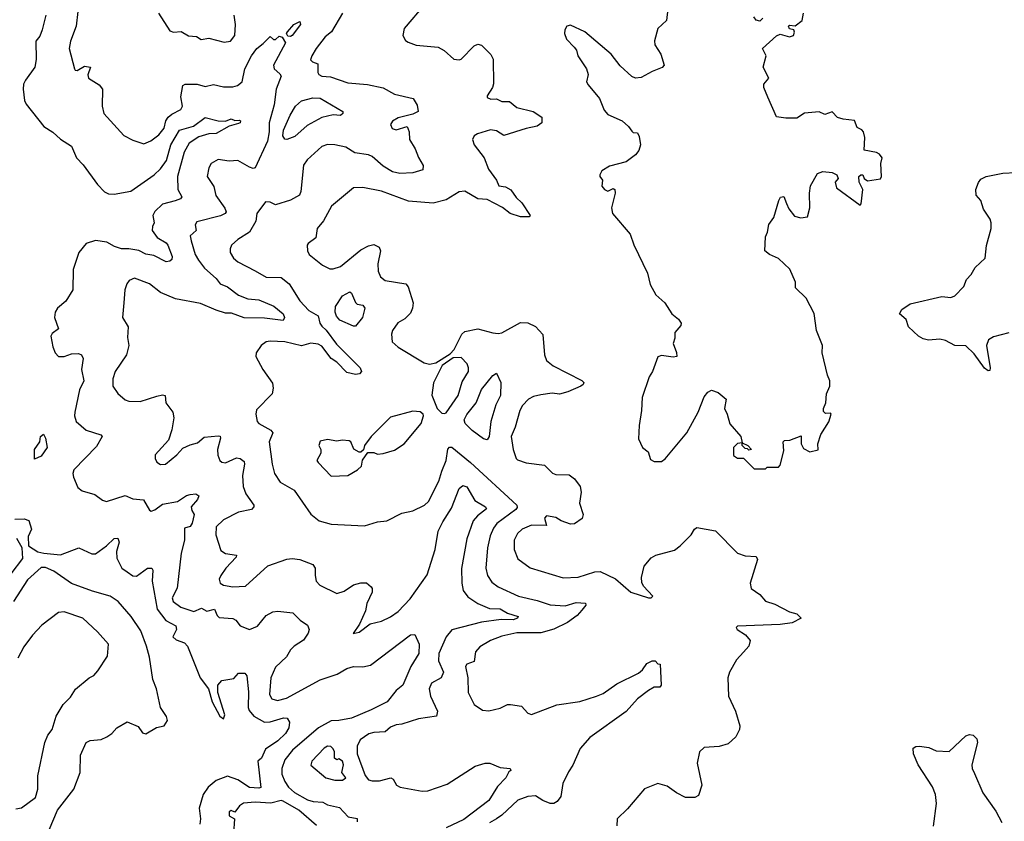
# Model space of a CAD drawing. Extents: x 1839239 to 1929705, y 762242 to 910352.
# Tile 229 of 256: x 1877016 to 1882322, y 834821 to 839140. Entities that reach past the tile are written whole.
import ezdxf

# ---------------------------------------------------------------- set-up
doc = ezdxf.new("R2010")
doc.units = 0

msp = doc.modelspace()

# ---------------------------------------------------------------- linework, layer by layer
at = {"layer": '0CON10XD'}
for points in [[(1879201.9, 839225), (1879088.3, 839091.7), (1879080, 839055), (1879095, 839027.5), (1879109.3, 839019.3), (1879152.3, 839002.3), (1879271.4, 838991.4)], [(1880514, 839245), (1880502, 839135), (1880455, 839092.9), (1880436.4, 839026.4), (1880438.9, 839005), (1880471.6, 838955), (1880490, 838895), (1880478.3, 838881.7), (1880425, 838861.1), (1880365, 838828.6), (1880335, 838824.2), (1880315, 838834), (1880252.1, 838892.1), (1880203.8, 838955), (1880061.4, 839075), (1879985, 839110.9), (1879964.6, 839105.4), (1879954.2, 839085), (1879952.5, 839065), (1879962, 839035), (1880005, 838992.5), (1880015.9, 838975.9), (1880023.3, 838945), (1880071.2, 838875), (1880078.8, 838845), (1880071.2, 838805), (1880078.8, 838788.8), (1880141.2, 838715), (1880165, 838652.5), (1880185, 838630), (1880262.5, 838595), (1880297.5, 838565), (1880315, 838540), (1880323, 838533), (1880345, 838530), (1880355, 838510), (1880362, 838465), (1880352, 838435), (1880335, 838411.2), (1880285, 838373.8), (1880195, 838351.2), (1880153.3, 838325), (1880142.5, 838305), (1880142.5, 838295), (1880156.7, 838275), (1880153, 838243), (1880167.5, 838225), (1880185, 838216.7), (1880215, 838230), (1880222.5, 838225), (1880225.8, 838205), (1880206, 838126), (1880211.2, 838095), (1880306, 837985), (1880325, 837927.5), (1880400, 837775), (1880414.1, 837714.1), (1880445, 837657.5), (1880492.5, 837615), (1880530, 837555), (1880566.4, 837526.4), (1880580, 837505), (1880578.3, 837491.7), (1880547.5, 837455), (1880547.5, 837425), (1880537.5, 837395), (1880556.4, 837346.4), (1880557.5, 837325), (1880537.7, 837322.3), (1880475, 837330.8), (1880455, 837323.3), (1880425.8, 837245), (1880407.5, 837215), (1880371.4, 837105), (1880367.5, 837035), (1880353.9, 836953.9), (1880351.7, 836881.7), (1880372.5, 836835), (1880402.5, 836812.5), (1880415, 836770), (1880435, 836760), (1880475, 836760), (1880495, 836773.8), (1880612, 836915), (1880672, 837025), (1880705, 837107.5), (1880725, 837133.3), (1880745, 837143.3), (1880780.7, 837130.7), (1880822.5, 837095), (1880813.8, 837045), (1880828.8, 837015), (1880842.3, 836962.3), (1880902.5, 836895), (1880910, 836860), (1880940, 836845), (1880960, 836825), (1880945, 836820), (1880938.3, 836828.3), (1880925, 836830), (1880910, 836845), (1880910, 836860), (1880885, 836857.5), (1880862.5, 836835), (1880862.7, 836792.7), (1880885, 836778), (1880917, 836777), (1880975, 836720), (1881035, 836720)], [(1877330, 839185), (1877321.1, 839105), (1877290.6, 839025), (1877283.1, 838985), (1877311.2, 838875), (1877315, 838867.5), (1877325, 838866.7), (1877365, 838889.2), (1877396.7, 838885), (1877383, 838843), (1877387.5, 838825), (1877445, 838788.8), (1877462.5, 838765), (1877460, 838675), (1877468.8, 838635), (1877576.6, 838516.6), (1877625, 838490.8), (1877685, 838471.2), (1877723.2, 838486.8), (1877765, 838520), (1877794.6, 838555), (1877803.6, 838595), (1877815.2, 838614.8), (1877835, 838631.3), (1877884.7, 838655.3), (1877892.7, 838675), (1877884.6, 838725), (1877895, 838785.8), (1877907.5, 838792.5), (1877972.5, 838792.5), (1878015, 838780.4), (1878060.2, 838790.2), (1878115, 838779.1), (1878165, 838777.9), (1878189.2, 838785), (1878215.4, 838805), (1878229.8, 838875), (1878264.7, 838945), (1878294.7, 838985), (1878328.9, 839011.1), (1878365, 839050), (1878384.2, 839034.2), (1878395, 839033.3), (1878415, 839051.2), (1878430, 839045), (1878448.6, 839015), (1878383.2, 838895), (1878387.6, 838875), (1878418.8, 838848.8), (1878424.8, 838835), (1878397.8, 838765), (1878387.8, 838682.2), (1878360.8, 838585), (1878361.2, 838535), (1878352.1, 838485), (1878285, 838342.5), (1878275, 838339.1), (1878255, 838346.1), (1878192, 838382), (1878145, 838378.1), (1878085, 838386.9), (1878048, 838365), (1878035, 838342.5), (1878025.7, 838295), (1878061.4, 838241.4), (1878072.9, 838192.9), (1878121.2, 838125), (1878128.9, 838105), (1878122.9, 838095), (1878097.6, 838082.4), (1877969.7, 838050.3), (1877960.8, 838035), (1877967.5, 838005), (1877934.5, 837975.5), (1877939.4, 837949.4)], [(1877764, 839175), (1877825, 839080), (1877845, 839072.5), (1877885.9, 839075.9), (1877925, 839052.5), (1877968.8, 839048.8), (1877993.9, 839033.9), (1878035, 839040), (1878118.3, 839018.3), (1878152.5, 839025), (1878176, 839055), (1878179.1, 839115), (1878172.5, 839165)], [(1878754.8, 839175.2), (1878696.6, 839075), (1878662.5, 839047.5), (1878614.6, 838985), (1878589.5, 838945), (1878583, 838923), (1878593.1, 838913.1), (1878622.3, 838902.3), (1878623.5, 838855), (1878628.1, 838845), (1878645, 838835.4), (1878691.4, 838831.4), (1878785, 838799.6), (1878890.2, 838790.2), (1878975, 838773.3), (1879035, 838739.5), (1879136.7, 838715), (1879158.8, 838678.8), (1879163.8, 838645), (1879135, 838630.9), (1879055, 838611.9), (1879025, 838594.2), (1879014.4, 838575), (1879023.8, 838553.8), (1879045, 838546.9), (1879105, 838563.8), (1879114.4, 838535), (1879117.5, 838495), (1879147.5, 838445), (1879165, 838397.5), (1879190.8, 838355), (1879188, 838332), (1879134.5, 838315.5), (1879065, 838311.1), (1879025, 838320), (1878975, 838351.3), (1878915, 838403.5), (1878895, 838412.5), (1878822.7, 838422.7), (1878773.3, 838453.3), (1878715, 838465.8), (1878675, 838467.5), (1878645, 838456.5), (1878565.4, 838384.6), (1878545, 838356.2), (1878531.5, 838215), (1878524.3, 838195), (1878475, 838167.7), (1878395, 838142.5), (1878365, 838157.5), (1878341.2, 838158.8), (1878294.1, 838095.9), (1878288.9, 838055), (1878254.2, 837995), (1878190.8, 837955), (1878156.9, 837925), (1878149.4, 837905), (1878150.6, 837885), (1878167.5, 837855), (1878192, 837835), (1878285, 837786.9), (1878345, 837752.7), (1878425, 837750.4), (1878467.5, 837717.5), (1878525.7, 837625), (1878575, 837573.5), (1878624, 837544), (1878633.2, 837505), (1878645, 837488.1), (1878667.5, 837467.5), (1878722.5, 837392.5), (1878850, 837265), (1878858.9, 837245), (1878847.2, 837232.8), (1878825, 837227.8), (1878779.8, 837239.8), (1878724.6, 837295), (1878695, 837314.7), (1878645, 837380.2), (1878625, 837391), (1878585, 837397.5), (1878535, 837383.3), (1878445, 837404.6), (1878365, 837408.1), (1878345, 837404.3), (1878317.5, 837385), (1878290.8, 837345), (1878288, 837325), (1878326, 837255), (1878378, 837182), (1878381.4, 837155), (1878375.7, 837124.3), (1878292.7, 837037.3), (1878288, 837015), (1878295.8, 836975), (1878304, 836965), (1878369.3, 836929.3), (1878379.5, 836915), (1878360, 836865), (1878376, 836745), (1878390, 836695), (1878418.9, 836648.9), (1878495, 836604.4), (1878585, 836476), (1878630.7, 836440.7), (1878695, 836421.9), (1878875, 836413.1), (1878945, 836434.2), (1878995, 836440), (1879075, 836481.2), (1879135, 836494.2), (1879197.5, 836525), (1879218.9, 836545), (1879275, 836654.3), (1879291.5, 836708.5), (1879314.1, 836765), (1879324.1, 836825.9), (1879332.4, 836837.6), (1879345, 836837.2), (1879445.1, 836755.1), (1879695.7, 836525), (1879697.4, 836512.6), (1879689.4, 836500.6), (1879587.8, 836425), (1879569.5, 836400.5), (1879551.4, 836358.6), (1879537.2, 836295), (1879527.7, 836185), (1879536.4, 836145), (1879560.1, 836110.1), (1879594.2, 836085), (1879703.8, 836033.8), (1879805, 836010.6), (1879875, 835986.6), (1879955, 835981.4), (1880015, 836000), (1880065, 835995.6), (1880067.1, 835985), (1880045, 835958.9)], [(1881035, 836720), (1881045, 836730), (1881105, 836730), (1881115, 836740), (1881133.6, 836816.4), (1881130, 836865), (1881137.5, 836872.5), (1881166.1, 836873.9), (1881227.5, 836897.5), (1881226.7, 836855), (1881240.5, 836830.5), (1881275, 836812.5), (1881318.3, 836821.7), (1881317.5, 836855), (1881333.3, 836905), (1881376.8, 836973.2), (1881390, 837015), (1881385, 837020), (1881358.3, 837018.3), (1881348.3, 837028.3), (1881347.5, 837045), (1881361.2, 837075), (1881363.3, 837125), (1881382.5, 837165), (1881382.5, 837195), (1881370, 837225), (1881341.2, 837345), (1881342, 837385), (1881310, 837465), (1881297.8, 837557.8), (1881255, 837638.8), (1881196.7, 837695), (1881196.2, 837725), (1881166.8, 837796.8), (1881105, 837854), (1881057.5, 837875), (1881032.5, 837895), (1881035, 837970), (1881046.7, 837995), (1881054.1, 838035.9), (1881080, 838075), (1881107.5, 838165), (1881117, 838183), (1881135, 838187.5), (1881149.1, 838149.1), (1881161.1, 838121.1), (1881191.6, 838081.6), (1881225, 838072.5), (1881261.4, 838078.6), (1881274, 838126), (1881272.5, 838205), (1881277.9, 838245), (1881315, 838311.1), (1881345, 838322.7), (1881395, 838317.1), (1881420, 838305), (1881427.5, 838285), (1881410, 838265), (1881417.5, 838235), (1881545, 838140), (1881551.7, 838148.3), (1881560, 838225), (1881540, 838265), (1881537.5, 838295), (1881550, 838305), (1881560, 838305), (1881566.7, 838285), (1881585, 838272), (1881655, 838283.3), (1881660, 838295), (1881657.5, 838365), (1881663.8, 838395), (1881650, 838415), (1881634.3, 838424.3), (1881567.5, 838437.5), (1881570.5, 838505), (1881564.3, 838535), (1881555, 838546.7), (1881529.2, 838559.2), (1881515, 838596.2), (1881453.9, 838603.9), (1881423.8, 838613.8), (1881395, 838644), (1881355, 838628.8), (1881323.9, 838643.9), (1881245, 838636.2), (1881205, 838610), (1881145, 838610), (1881095, 838617.5), (1881047.5, 838722.5), (1881026.7, 838775), (1881027, 838793), (1881053.3, 838825), (1881022.5, 838885), (1881039.2, 838945), (1881020, 838985), (1881095, 839052.5), (1881115, 839062.5), (1881165, 839047.5), (1881186.7, 839055), (1881192.5, 839072.5), (1881187.5, 839085), (1881165, 839090), (1881160, 839105), (1881165, 839110), (1881195, 839107.5), (1881233.6, 839136.4), (1881240, 839175)], [(1877156.5, 839165), (1877136.8, 839085), (1877125, 839050.5), (1877103.1, 839025), (1877103.9, 838925), (1877098, 838885), (1877046.8, 838815), (1877036.5, 838793.5), (1877034.7, 838765), (1877041.2, 838705), (1877050.5, 838685), (1877145.8, 838565), (1877195, 838534.2), (1877235, 838495.7), (1877295, 838458.8), (1877322, 838395), (1877357.4, 838357.4), (1877435, 838252.5), (1877472.7, 838212.7), (1877495, 838201.1), (1877525, 838199.2), (1877615, 838216.8), (1877741.1, 838305), (1877775, 838336.4), (1877808, 838382), (1877831, 838465), (1877876.7, 838545), (1877952.8, 838567.2), (1878015, 838613.1), (1878085, 838594.4), (1878125, 838592.9), (1878155, 838606.6), (1878175, 838597.3), (1878197.9, 838597.9), (1878206.2, 838595), (1878203.8, 838585), (1878195, 838580), (1878144.4, 838565.6), (1878075, 838527.5), (1878034.6, 838525.4), (1877980.8, 838509.2), (1877929.2, 838475), (1877903.2, 838426.7), (1877866.2, 838295), (1877868.7, 838225), (1877890, 838185), (1877882, 838175), (1877854.7, 838164.7), (1877785, 838146.4), (1877745, 838107.5), (1877733.9, 838085), (1877741.5, 838045), (1877731.5, 838025), (1877730.5, 838005), (1877756.3, 837966.3), (1877805, 837937.8), (1877814.1, 837925), (1877837.1, 837865), (1877835, 837848), (1877825, 837839.6), (1877805, 837836.2), (1877738.7, 837868.7), (1877695, 837877.3), (1877657.3, 837897.3), (1877605, 837906.2), (1877565, 837905.2), (1877527.2, 837917.2), (1877485, 837941.8), (1877425, 837951.1), (1877375, 837934.4), (1877335, 837886.5), (1877303.8, 837795), (1877302.5, 837685), (1877265, 837624.4), (1877220, 837585), (1877207.5, 837565), (1877202.9, 837535), (1877224.2, 837475), (1877191.5, 837448.5), (1877184.5, 837435), (1877195, 837376.7), (1877207.5, 837345), (1877225.3, 837325.3), (1877256.3, 837326.3), (1877295, 837339.2), (1877332, 837342), (1877348.6, 837335), (1877358.5, 837315), (1877348.5, 837255), (1877362.4, 837195), (1877338.2, 837145), (1877312.2, 837025), (1877310.7, 837005), (1877320, 836975), (1877375, 836928.4), (1877452.8, 836902.8), (1877460.6, 836895), (1877430.2, 836839.8), (1877306.9, 836715), (1877302.5, 836695), (1877306.5, 836675), (1877329.4, 836619.4), (1877352.4, 836602.4), (1877421.7, 836581.7), (1877461.7, 836551.7), (1877484, 836544), (1877585, 836576.7), (1877625, 836557.9), (1877682.5, 836552.5), (1877715, 836496.7), (1877725, 836492), (1877745, 836498.6), (1877785, 836530), (1877865.8, 836544.2), (1877914.3, 836575.7), (1877935, 836582.5), (1877965.8, 836585.8), (1877981.2, 836575), (1877973.8, 836555), (1877940, 836515), (1877943.3, 836495), (1877956.7, 836475), (1877945, 836427.5), (1877935, 836410), (1877905, 836400), (1877903.8, 836335), (1877886.4, 836265), (1877865, 836076.7), (1877837.7, 836025), (1877842.9, 836005), (1877884.4, 835975), (1877955, 835951.8), (1877995, 835968.6), (1878025, 835953.8), (1878065, 835964.4), (1878079.9, 835929.9), (1878090.1, 835920.1), (1878165, 835913.3), (1878180, 835905), (1878203.7, 835873.7), (1878255, 835854.4), (1878298.3, 835871.7), (1878345, 835930.8), (1878379.5, 835950.5), (1878406.3, 835953.7), (1878488.8, 835945), (1878526.9, 835905), (1878567.8, 835877.8), (1878575.6, 835855), (1878571.1, 835835), (1878545, 835797.8), (1878495.2, 835764.8), (1878475.6, 835744.4), (1878453.3, 835706.7), (1878395, 835651.8), (1878370, 835595), (1878362.1, 835505), (1878375, 835480.6), (1878405, 835472.9), (1878454.2, 835485), (1878635, 835583.3), (1878726.6, 835613.4), (1878779.2, 835645), (1878814.5, 835654.5), (1878865, 835653.6), (1878907, 835663), (1879122.5, 835825), (1879145, 835827.5), (1879168.8, 835775), (1879167.3, 835725), (1879124, 835656), (1879080.6, 835555), (1879045, 835525.7), (1878995.6, 835465), (1878910.9, 835420.9)], [(1878475, 839048.8), (1878461.2, 839051.2), (1878453.8, 839065), (1878458.8, 839075), (1878493.8, 839115), (1878525, 839130), (1878530, 839115), (1878485, 839054.2), (1878475, 839048.8)], [(1881021.7, 839148.3), (1881005, 839132.5), (1880985, 839137.5), (1880973.3, 839155)], [(1879271.4, 838991.4), (1879304.3, 838974.3), (1879355, 838928), (1879385, 838923.8), (1879395, 838926.7), (1879465, 838998.8), (1879485, 839007.5), (1879505, 839002), (1879555, 838953.3), (1879566.8, 838926.8), (1879570, 838795), (1879564.3, 838775), (1879535, 838730), (1879535, 838720), (1879555, 838711.9), (1879585, 838714.4), (1879615, 838698.9), (1879655, 838700), (1879695, 838666.1), (1879782.5, 838645), (1879830, 838615), (1879830, 838585), (1879804.4, 838565.6), (1879745, 838553.6), (1879625, 838516.8), (1879585, 838541.8), (1879553.6, 838546.4), (1879483.8, 838525), (1879465.6, 838514.4), (1879457.1, 838495), (1879464.4, 838465), (1879518.9, 838395), (1879541.9, 838335), (1879586.2, 838275), (1879597.5, 838245), (1879635, 838240), (1879663, 838223), (1879691.8, 838181.8), (1879722.9, 838152.9), (1879766.7, 838085), (1879761.7, 838078.3), (1879715, 838077.5), (1879660, 838095), (1879617.3, 838127.3), (1879535, 838172), (1879485, 838174.4), (1879415, 838216.7), (1879385, 838213.1), (1879315, 838168.9), (1879245, 838151.8), (1879111.9, 838161.9), (1878965, 838215.5), (1878865, 838236.7), (1878815, 838234), (1878695.6, 838135), (1878653.9, 838056.1), (1878620, 838015), (1878612, 837965), (1878571.2, 837935), (1878566, 837925), (1878567.5, 837895), (1878576, 837875), (1878647.8, 837817.8), (1878686.9, 837796.9), (1878705, 837796.9), (1878745, 837811.1), (1878855, 837900.8), (1878895, 837922.3), (1878925, 837929.5), (1878953.8, 837913.8), (1878960.9, 837895), (1878945.4, 837825), (1878947.8, 837785), (1878960, 837755), (1878985.5, 837735.5), (1879097.7, 837717.7), (1879110.2, 837700.2), (1879136.3, 837615), (1879133.7, 837585), (1879121.8, 837558.2), (1879092, 837528), (1879054, 837506), (1879025.8, 837465), (1879019.4, 837445), (1879024.2, 837405), (1879055, 837375.8), (1879195, 837291.9), (1879225, 837284.2), (1879259.2, 837290.8), (1879335, 837340), (1879357.1, 837362.9), (1879398, 837445), (1879415, 837460), (1879485.7, 837474.3), (1879565, 837452.3), (1879595, 837449.1), (1879615, 837453.6), (1879715, 837508.2), (1879755, 837507.5), (1879795, 837486.7), (1879835, 837443.3), (1879844.2, 837334.2), (1879855, 837303.3), (1879891.2, 837275), (1880045, 837196), (1880056.2, 837185), (1880053.3, 837175), (1880040, 837165), (1879970, 837135), (1879925, 837122.5), (1879885, 837128.5), (1879825, 837118.2), (1879785, 837109.5), (1879757.5, 837095), (1879725, 837060.8), (1879711.2, 837035), (1879686.7, 836945), (1879665.5, 836895), (1879674.6, 836824.6), (1879690.8, 836775), (1879698.3, 836768.3), (1879745, 836753.1), (1879845, 836739.1), (1879887.7, 836697.7), (1879905, 836688.9), (1879977.8, 836687.8), (1880006.6, 836666.6), (1880037.4, 836625), (1880041.8, 836595), (1880033.4, 836535), (1880052.6, 836475), (1880047.8, 836452.2), (1880006.7, 836423.3), (1879985, 836421.9), (1879935, 836439.8), (1879905, 836458), (1879855, 836466.7), (1879844.5, 836455), (1879855, 836414.3), (1879773.4, 836416.6), (1879724.2, 836395.8), (1879698.5, 836371.5), (1879681.2, 836335), (1879680, 836285), (1879700, 836235), (1879767.2, 836187.2), (1879945, 836133.3), (1880025, 836136.9), (1880115, 836165.5), (1880145, 836166.9), (1880227.1, 836127.1), (1880308.8, 836055), (1880404.1, 836025.9), (1880420, 836025), (1880428.8, 836035), (1880378.3, 836088.3), (1880368, 836108), (1880366.2, 836135), (1880381.2, 836195), (1880418.8, 836241.2), (1880445, 836255.8), (1880545, 836282.5), (1880576, 836305), (1880635, 836363.8), (1880652, 836395), (1880665, 836403.8), (1880765, 836386.2), (1880885, 836266.2), (1880925, 836252), (1880985, 836247.5), (1880992.5, 836232.5), (1880952.5, 836105), (1880957.5, 836075), (1881005, 836043.3), (1881035, 836006.7), (1881085, 835991.2), (1881165, 835950), (1881205, 835938.8), (1881227.5, 835915), (1881179.1, 835890.9), (1881115, 835880.9), (1880885, 835873.3), (1880876.7, 835865), (1880883.3, 835855), (1880928, 835825), (1880953.3, 835795), (1880945.8, 835765), (1880917.4, 835732.6), (1880879.5, 835690.5), (1880842.2, 835625), (1880832.5, 835595), (1880835.8, 835495.8), (1880872.9, 835415), (1880896.9, 835335), (1880894.4, 835315.6), (1880875, 835276.2), (1880835, 835239.2), (1880785, 835224.2), (1880705, 835218.8), (1880678.8, 835195), (1880666.2, 835135), (1880692.5, 835015), (1880675, 834960), (1880655, 834950), (1880605, 834950), (1880555, 834973.8), (1880505, 835010), (1880455, 835024.2), (1880383.1, 834996.9), (1880292.1, 834887.9), (1880236.7, 834835), (1880233.6, 834796.4)], [(1878455, 838494), (1878445, 838497.1), (1878433.4, 838513.4), (1878438.1, 838545), (1878472.8, 838625), (1878502.6, 838675), (1878535, 838703.6), (1878595, 838719.7), (1878635, 838716.4), (1878758, 838645), (1878758, 838635), (1878745.4, 838624.6), (1878705, 838627.6), (1878645, 838613.6), (1878565, 838570.5), (1878498.7, 838511.3), (1878455, 838494)], [(1882346.6, 837453.4), (1882265, 837430.6), (1882236.7, 837415), (1882226.2, 837385), (1882246.1, 837263.9), (1882245, 837250), (1882235, 837247.5), (1882215, 837263.3), (1882159.3, 837339.3), (1882115, 837382), (1882055, 837384.2), (1882005, 837411.4), (1881975, 837418.1), (1881913.3, 837413.3), (1881885, 837420), (1881860, 837435), (1881806.7, 837485), (1881793.3, 837525), (1881756.7, 837555), (1881770.5, 837579.5), (1881815, 837608.8), (1881985, 837648.8), (1882035, 837642.5), (1882055, 837652.5), (1882105, 837702.5), (1882119.3, 837740.7), (1882143.6, 837766.4), (1882166.2, 837805), (1882219.4, 837855), (1882226.9, 837923.1), (1882251.2, 838015), (1882252, 838045), (1882246, 838065), (1882209.8, 838119.8), (1882195, 838166), (1882171.2, 838195), (1882168.8, 838225), (1882183.3, 838263.3), (1882195, 838281.2), (1882224.3, 838295.7), (1882315, 838312.5), (1882385, 838316)], [(1877939.4, 837949.4), (1877962.1, 837875), (1877980, 837845), (1878011.9, 837801.9), (1878074.6, 837745), (1878096.8, 837716.8), (1878135, 837701.5), (1878195.9, 837655.9), (1878245, 837636.7), (1878305, 837631.4), (1878386.1, 837596.1), (1878436.2, 837555), (1878443.8, 837535), (1878435, 837520), (1878335, 837531.6), (1878225, 837533.4), (1878158.1, 837558.1), (1878125, 837559.7), (1878075, 837575.3), (1877990.3, 837610.3), (1877855, 837635.3), (1877775, 837669.5), (1877716.3, 837716.3), (1877635, 837747.1), (1877605.7, 837734.3), (1877593.2, 837716.8), (1877582.9, 837685), (1877576.9, 837615), (1877570, 837535), (1877600.6, 837485), (1877597.7, 837427.7), (1877604, 837385), (1877592, 837335), (1877531.1, 837245), (1877517.5, 837205), (1877517.5, 837165), (1877545, 837125.7), (1877585, 837092.5), (1877605, 837084.3), (1877665, 837082.2), (1877755, 837112.2), (1877785, 837118.6), (1877800, 837115), (1877804.2, 837075), (1877842, 837025), (1877846, 836995), (1877835, 836930), (1877818, 836875), (1877746.7, 836795), (1877746.2, 836775), (1877755, 836755.7), (1877775, 836743.1), (1877801.2, 836745), (1877862.9, 836795), (1877895, 836831.4), (1877935, 836850), (1877975, 836860), (1878010, 836890), (1878085, 836898), (1878095.8, 836895.8), (1878098, 836885), (1878082.2, 836825), (1878083.7, 836793.7), (1878094.3, 836765), (1878105, 836755.8), (1878125, 836753.1), (1878185, 836780), (1878205, 836775.6), (1878225, 836758.8), (1878228.1, 836745), (1878216.5, 836685), (1878220.7, 836625), (1878233.8, 836585), (1878277.5, 836525), (1878278, 836515), (1878265, 836500.8), (1878195, 836487.1), (1878115, 836446.2), (1878075, 836407.8), (1878072.8, 836365), (1878100.8, 836280.8), (1878125, 836263.5), (1878183.8, 836255), (1878182.5, 836245), (1878126.8, 836185), (1878100, 836145), (1878090.8, 836125), (1878096, 836105), (1878115, 836093.9), (1878165, 836083.9), (1878232.6, 836087.4), (1878353, 836197), (1878455, 836234), (1878485, 836237.5), (1878525, 836231.9), (1878596.2, 836205), (1878609.2, 836185), (1878607.5, 836145), (1878613.8, 836115), (1878632.7, 836092.7), (1878725, 836048.7), (1878765, 836061.4), (1878815, 836094.6), (1878855, 836105.6), (1878885.6, 836105.6), (1878910, 836085), (1878916, 836075), (1878915.6, 836055), (1878886.5, 835995), (1878879.5, 835955), (1878846.9, 835883.1), (1878813, 835833), (1878845, 835840), (1878905, 835884.3), (1878965, 835898.9), (1879015, 835922.3), (1879055, 835951.2), (1879119.5, 836020.5), (1879211.8, 836148.2), (1879254.7, 836285), (1879271.5, 836385), (1879295.7, 836435), (1879342.4, 836507.6), (1879383.8, 836613.8), (1879405, 836630), (1879425, 836623.8), (1879469.4, 836549.4), (1879526.7, 836515), (1879532, 836505), (1879483.4, 836466.6), (1879460, 836440), (1879426.6, 836343.4), (1879396.6, 836183.4), (1879398, 836105), (1879406.4, 836065), (1879430.8, 836030.8), (1879484.8, 835994.8), (1879548.3, 835968.3), (1879605, 835966.1), (1879645, 835941.8), (1879702.5, 835925), (1879698.6, 835915), (1879675, 835906.2), (1879611.5, 835908.5), (1879505, 835894.2), (1879345, 835852.5), (1879314.2, 835815.8), (1879274.6, 835725), (1879272.2, 835685), (1879299.5, 835625), (1879287.7, 835595), (1879235.6, 835565), (1879223.6, 835535), (1879229.2, 835495), (1879267.1, 835415), (1879262.4, 835387.6), (1879165, 835373.3), (1879075.4, 835344.6), (1879045, 835340.9), (1879015, 835328.5), (1878985, 835303.8), (1878925, 835300), (1878898.1, 835291.9), (1878850.6, 835259.4), (1878834.4, 835225.6), (1878835.2, 835185), (1878877.6, 835067.6), (1878895, 835045.4), (1878915, 835038.5), (1878955, 835039.6), (1879016.7, 835055), (1879028.4, 835048.4), (1879046.7, 835016.7), (1879066.2, 835005), (1879185, 834983.8), (1879215, 834984.5), (1879319.1, 835020.9), (1879471.4, 835118.6), (1879525, 835134.2), (1879550, 835135), (1879605, 835111.2), (1879660, 835105), (1879662.5, 835095), (1879651.9, 835088.1), (1879635.6, 835055), (1879590.7, 835009.3), (1879545, 834933.1), (1879409.1, 834830.9), (1879313.5, 834786.5)], [(1878815, 837488.5), (1878741.4, 837521.4), (1878723.4, 837543.4), (1878715.3, 837565), (1878717.9, 837595), (1878755, 837651.5), (1878795, 837674.2), (1878805, 837666.7), (1878825.8, 837615.8), (1878835, 837608.2), (1878865, 837601.4), (1878876.7, 837585), (1878863.8, 837535), (1878825, 837488.9), (1878815, 837488.5)], [(1879305, 837017.5), (1879315, 837022.5), (1879378.9, 837115), (1879400.3, 837189.7), (1879435.6, 837245), (1879435.6, 837265), (1879427.1, 837285), (1879395, 837320), (1879352, 837318), (1879293.6, 837276.4), (1879245.8, 837184.2), (1879237.3, 837117.3), (1879250.9, 837080.9), (1879266.7, 837045), (1879290.7, 837020.7), (1879305, 837017.5)], [(1879535, 836876.4), (1879515, 836881.6), (1879455, 836926.5), (1879417.2, 836965), (1879411.7, 836985), (1879425, 837013.2), (1879475.5, 837075), (1879505, 837147.1), (1879565, 837223.1), (1879585, 837235.7), (1879609.6, 837185), (1879607.3, 837115), (1879582.7, 837065), (1879555.3, 836975), (1879546.1, 836893.9), (1879535, 836876.4)], [(1878695, 836680.6), (1878785, 836683.8), (1878836.1, 836713.9), (1878857.5, 836735), (1878863, 836767), (1878891.7, 836808.3), (1878925, 836807.5), (1878945, 836800), (1878975, 836802), (1879035, 836820), (1879088, 836855), (1879180, 836965), (1879192.5, 837005), (1879190, 837015), (1879175, 837026.7), (1879135, 837030), (1879015, 836998.8), (1878910, 836895), (1878873.9, 836846.1), (1878868.3, 836821.7), (1878855, 836810), (1878845, 836810), (1878817, 836827), (1878801.2, 836865), (1878791.4, 836871.4), (1878754.5, 836875.5), (1878725, 836870), (1878675, 836877.5), (1878635, 836870), (1878627.5, 836845), (1878638.8, 836825), (1878638.8, 836805), (1878616.7, 836765), (1878623.8, 836755), (1878695, 836680.6)], [(1877095, 836772), (1877096.5, 836825), (1877123.8, 836865), (1877128.9, 836895), (1877145, 836907.5), (1877155.5, 836885), (1877164.4, 836835), (1877132.4, 836787.6), (1877095, 836772)], [(1876990.5, 836449.5), (1877040.6, 836450.6), (1877065, 836441.2), (1877078.8, 836395), (1877062.3, 836355), (1877062.9, 836305), (1877113.2, 836273.3), (1877145.9, 836265.9), (1877235, 836256.9), (1877335, 836293.8), (1877405, 836262.9), (1877425, 836262.2), (1877483.8, 836305), (1877525, 836345.7), (1877545, 836346.2), (1877552.9, 836325), (1877538.5, 836275), (1877539.3, 836239.3), (1877567.1, 836185), (1877595, 836165.4), (1877625, 836143.8), (1877645, 836142.1), (1877705, 836184.3), (1877728, 836185), (1877732.9, 836175), (1877729.2, 836115), (1877756.3, 835965), (1877803.6, 835903.6), (1877858.1, 835875), (1877860.5, 835855), (1877842, 835815), (1877859.7, 835799.7), (1877905, 835782.1), (1877919.7, 835765), (1877989.1, 835595), (1878032.7, 835535), (1878053.3, 835465), (1878095, 835388), (1878115, 835373.3), (1878122, 835395), (1878084.6, 835514.6), (1878082.9, 835555), (1878105, 835580), (1878170.3, 835589.7), (1878195, 835620), (1878228.8, 835618.8), (1878240, 835605), (1878248.5, 835518.5), (1878246.9, 835435), (1878252.5, 835417.5), (1878278.4, 835388.4), (1878335, 835355.3), (1878365, 835357.5), (1878437.8, 835377.8), (1878456.9, 835376.9), (1878470, 835355), (1878466.2, 835325), (1878448.6, 835295), (1878407.8, 835255), (1878340.3, 835209.7), (1878318.3, 835161.7), (1878300, 835145), (1878315, 835004), (1878305, 834999.5), (1878255, 835004), (1878190.9, 835045), (1878135, 835064.7), (1878075, 835041.5), (1878032.2, 835005), (1878005.6, 834965), (1877982.6, 834892.6), (1877990, 834835), (1877987.5, 834805)], [(1876970, 836155), (1877033.6, 836236.4), (1877030, 836295), (1877000.4, 836345)], [(1877174.3, 834775), (1877218.8, 834881.2), (1877307.5, 834995), (1877342, 835085), (1877343, 835177), (1877373.6, 835246.4), (1877395, 835256.7), (1877455, 835262.5), (1877485, 835276.7), (1877512.5, 835295), (1877540, 835325), (1877595, 835357.5), (1877655, 835332.5), (1877677, 835297), (1877695, 835293.3), (1877754, 835326), (1877795, 835336.2), (1877812.5, 835365), (1877807.5, 835385), (1877774.3, 835435), (1877753.8, 835535), (1877733.8, 835585), (1877715.5, 835705), (1877700, 835765), (1877668, 835848), (1877616.7, 835925), (1877546.2, 836006.2), (1877504, 836034), (1877408.6, 836061.4), (1877295, 836102.5), (1877199.6, 836169.6), (1877155, 836189.4), (1877131.8, 836188.2), (1877057.7, 836122.3), (1876982.9, 836005)], [(1876995, 834888.1), (1877025, 834893.1), (1877101.3, 834948.7), (1877113.1, 834995), (1877113.8, 835066.2), (1877151.1, 835245), (1877168.4, 835285), (1877191.7, 835315), (1877212.3, 835387.7), (1877250.2, 835449.8), (1877289.3, 835490.7), (1877316.9, 835533.1), (1877391.2, 835595), (1877415, 835607.1), (1877437.9, 835632.1), (1877488.8, 835711.2), (1877494.2, 835775), (1877435, 835842.5), (1877356.7, 835915), (1877255, 835950), (1877225, 835945.5), (1877135, 835878), (1877085, 835824.4), (1877038.5, 835761.5), (1877005, 835700.8)], [(1880045, 835958.9), (1880020.5, 835929.5), (1879968.6, 835891.4), (1879895, 835856.8), (1879825, 835837.2), (1879695, 835835.8), (1879615, 835819.2), (1879552.5, 835795), (1879495, 835761.9), (1879472.7, 835735), (1879465, 835682), (1879425, 835668), (1879418.6, 835655), (1879431.5, 835595), (1879433.6, 835515), (1879465, 835450), (1879509.5, 835419.5), (1879545, 835415.8), (1879605, 835430), (1879645, 835450.8), (1879660.5, 835450.5), (1879720.7, 835440.7), (1879754.2, 835404.2), (1879775, 835396.7), (1879911.1, 835448.9), (1880035, 835466.5), (1880125.3, 835494.7), (1880160.2, 835509.8), (1880235, 835561.4), (1880350.7, 835619.3), (1880372.4, 835637.6), (1880395, 835671.2), (1880425, 835686.2), (1880440, 835685), (1880455, 835670), (1880467, 835667), (1880472.5, 835555), (1880466.7, 835543.3), (1880435, 835543.3), (1880405, 835526.2), (1880345, 835480.8), (1880285, 835413.6), (1880088, 835272), (1880037.4, 835212.6), (1879997.2, 835122.8), (1879972.9, 835087.1), (1879943.3, 835025), (1879932.9, 834955), (1879912.4, 834927.6), (1879895, 834917.5), (1879875, 834916.9), (1879835, 834932.5), (1879795, 834958.5), (1879754.7, 834955.3), (1879701.4, 834935), (1879615.2, 834854.8), (1879585.2, 834834.8), (1879547, 834813)], [(1878910.9, 835420.9), (1878805, 835377.2), (1878735, 835364.2), (1878695, 835363.3), (1878626.7, 835325), (1878486.1, 835203.9), (1878445, 835151.5), (1878428.8, 835105), (1878429.3, 835075), (1878445.3, 835035.3), (1878465, 835005.7), (1878496.4, 834976.4), (1878566.7, 834936.7), (1878598, 834928), (1878648.8, 834925), (1878675, 834909.2), (1878740, 834895), (1878785.6, 834845.6), (1878835, 834835.8), (1878835, 834817.5)], [(1881940, 834795), (1881956.3, 834916.3), (1881951.8, 834965), (1881935, 835006.9), (1881857.3, 835125), (1881832.5, 835185), (1881832, 835215), (1881845, 835224), (1881865, 835225.8), (1881915, 835218.1), (1881955, 835200.6), (1882025, 835197.5), (1882115, 835282), (1882135, 835288.6), (1882155, 835286), (1882174, 835265), (1882177.1, 835245), (1882147.8, 835125), (1882149.4, 835105), (1882161.2, 835078.8), (1882206, 834975), (1882276.6, 834876.6), (1882309.2, 834815)], [(1878715, 835042), (1878755, 835042.9), (1878773.3, 835055), (1878752.5, 835085), (1878761.2, 835125), (1878756.2, 835145), (1878735, 835157.5), (1878725, 835152.5), (1878711.7, 835161.7), (1878712.5, 835195), (1878705, 835212.5), (1878692.5, 835225), (1878675, 835225.8), (1878656.2, 835215), (1878591.2, 835145), (1878584.2, 835124.2), (1878666.1, 835056.1), (1878715, 835042)], [(1878615, 834797.8), (1878520.9, 834880.9), (1878435, 834930), (1878425, 834932.5), (1878369.6, 834919.6), (1878285.2, 834924.8), (1878221.5, 834918.5), (1878200.8, 834905), (1878175, 834870), (1878155, 834880), (1878145, 834872.5), (1878145, 834850), (1878173.9, 834833.9), (1878167.9, 834755)]]:
    msp.add_lwpolyline(points, dxfattribs=at)

doc.saveas('drawing.dxf')
